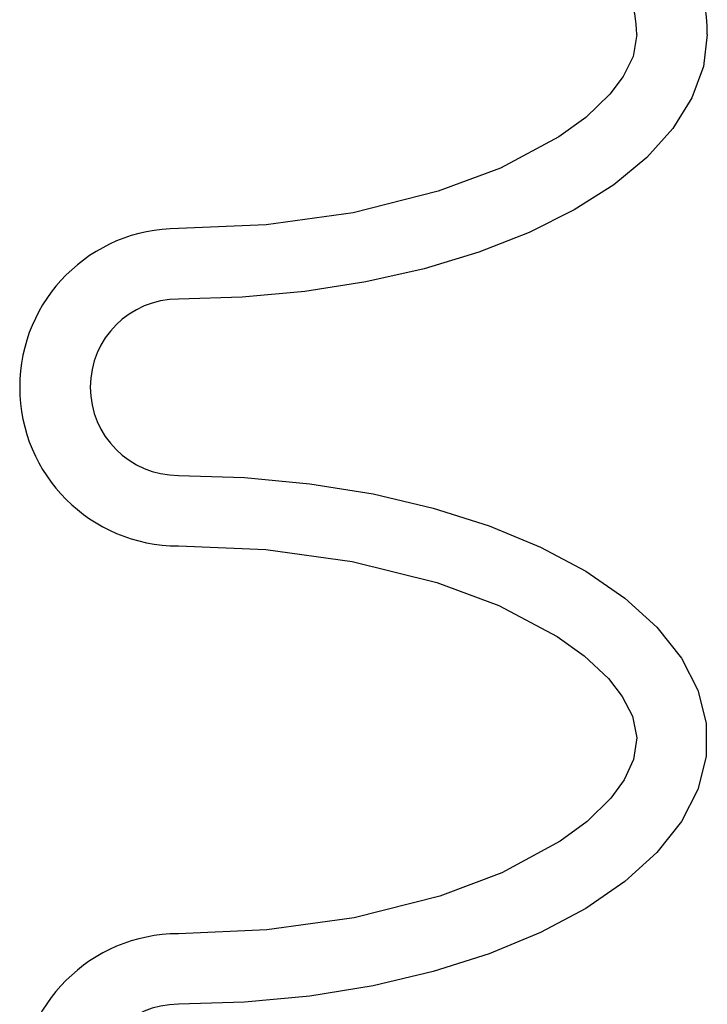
# Model space of a CAD drawing. Extents: x 2963 to 4079, y -422 to 622.
# Tile 40 of 119: x 3474.273 to 3475.247, y 498.521 to 499.916. Entities that reach past the tile are written whole.
import ezdxf

# ---------------------------------------------------------------- set-up
doc = ezdxf.new("R2010")
doc.units = 0
doc.header["$MEASUREMENT"] = 0
doc.layers.add('SPILL-BUCKET', color=1, linetype='CONTINUOUS')

msp = doc.modelspace()

# ---------------------------------------------------------------- linework, layer by layer
at = {"layer": 'SPILL-BUCKET', "color": 1, "linetype": 'Continuous'}
for p, q in [((3475.14702, 499.89516), (3475.14171, 499.86425)), ((3475.24695, 499.89516), (3475.24149, 499.84999)), ((3475.14171, 499.86425), (3475.12789, 499.8359)), ((3475.24149, 499.84999), (3475.22517, 499.80548)), ((3475.12789, 499.8359), (3475.10871, 499.81053)), ((3475.10871, 499.81053), (3475.07472, 499.77785)), ((3475.22517, 499.80548), (3475.19825, 499.76228)), ((3475.07472, 499.77785), (3475.03654, 499.75012)), ((3475.19825, 499.76228), (3475.1611, 499.72101)), ((3475.03654, 499.75012), (3474.95383, 499.70579)), ((3475.1611, 499.72101), (3475.11428, 499.68228)), ((3474.95383, 499.70579), (3474.86581, 499.67305)), ((3474.86581, 499.67305), (3474.74495, 499.64269)), ((3475.11428, 499.68228), (3475.05846, 499.64666)), ((3475.05846, 499.64666), (3474.99447, 499.61466)), ((3474.74495, 499.64269), (3474.62209, 499.62566)), ((3474.62209, 499.62566), (3474.49747, 499.62035)), ((3474.99447, 499.61466), (3474.92322, 499.58675)), ((3474.92322, 499.58675), (3474.84577, 499.56334)), ((3474.84577, 499.56334), (3474.76324, 499.54477)), ((3474.76324, 499.54477), (3474.67683, 499.53131)), ((3474.58781, 499.52315), (3474.49747, 499.52042)), ((3474.67683, 499.53131), (3474.58781, 499.52315)), ((3474.49747, 499.27059), (3474.5914, 499.26763)), ((3474.5914, 499.26763), (3474.68386, 499.25881)), ((3474.68386, 499.25881), (3474.77337, 499.24427)), ((3474.77337, 499.24427), (3474.85853, 499.22423)), ((3474.85853, 499.22423), (3474.938, 499.19902)), ((3474.938, 499.19902), (3475.01053, 499.16902)), ((3474.49747, 499.17066), (3474.62159, 499.16537)), ((3474.62159, 499.16537), (3474.74367, 499.14854)), ((3475.01053, 499.16902), (3475.07495, 499.13471)), ((3474.74367, 499.14854), (3474.86347, 499.11869)), ((3475.07495, 499.13471), (3475.13028, 499.09664)), ((3474.86347, 499.11869), (3474.95136, 499.08624)), ((3474.95136, 499.08624), (3475.03429, 499.04233)), ((3475.13028, 499.09664), (3475.17562, 499.0554)), ((3475.17562, 499.0554), (3475.21027, 499.01165)), ((3475.03429, 499.04233), (3475.07261, 499.01485)), ((3475.07261, 499.01485), (3475.10688, 498.98253)), ((3475.21027, 499.01165), (3475.23368, 498.96606)), ((3475.10688, 498.98253), (3475.12636, 498.9574)), ((3475.23368, 498.96606), (3475.24547, 498.91937)), ((3475.12636, 498.9574), (3475.14079, 498.92917)), ((3475.14079, 498.92917), (3475.14698, 498.89863)), ((3475.24547, 498.91937), (3475.24547, 498.87232)), ((3475.14698, 498.89863), (3475.14254, 498.86787)), ((3475.14254, 498.86787), (3475.12931, 498.83907)), ((3475.24547, 498.87232), (3475.23368, 498.82562)), ((3475.12931, 498.83907), (3475.11041, 498.81317)), ((3475.23368, 498.82562), (3475.21027, 498.78004)), ((3475.11041, 498.81317), (3475.07665, 498.78011)), ((3475.07665, 498.78011), (3475.0386, 498.75214)), ((3475.21027, 498.78004), (3475.17562, 498.73629)), ((3475.0386, 498.75214), (3474.95587, 498.70737)), ((3475.17562, 498.73629), (3475.13028, 498.69505)), ((3474.95587, 498.70737), (3474.8679, 498.67439)), ((3475.13028, 498.69505), (3475.07495, 498.65697)), ((3474.8679, 498.67439), (3474.74664, 498.64374)), ((3475.07495, 498.65697), (3475.01053, 498.62267)), ((3474.74664, 498.64374), (3474.62283, 498.62646)), ((3474.62283, 498.62646), (3474.49747, 498.62103)), ((3475.01053, 498.62267), (3474.938, 498.59267)), ((3474.938, 498.59267), (3474.85853, 498.56745)), ((3474.85853, 498.56745), (3474.77337, 498.54742)), ((3474.77337, 498.54742), (3474.68386, 498.53287)), ((3474.68386, 498.53287), (3474.5914, 498.52406)), ((3474.5914, 498.52406), (3474.49747, 498.5211))]:
    msp.add_line(p, q, dxfattribs=at)
for centre, radius, start, end in [((3474.99712, 499.89516), 0.24983, 0, 45), ((3474.99712, 499.89516), 0.1499, 0, 45), ((3474.49747, 499.3955), 0.22485, 90, 270), ((3474.49747, 499.3955), 0.12491, 90, 270), ((3474.49747, 498.39619), 0.22485, 90, 270), ((3474.49747, 498.39619), 0.12491, 90, 270)]:
    msp.add_arc(centre, radius, start, end, dxfattribs=at)

doc.saveas('drawing.dxf')
